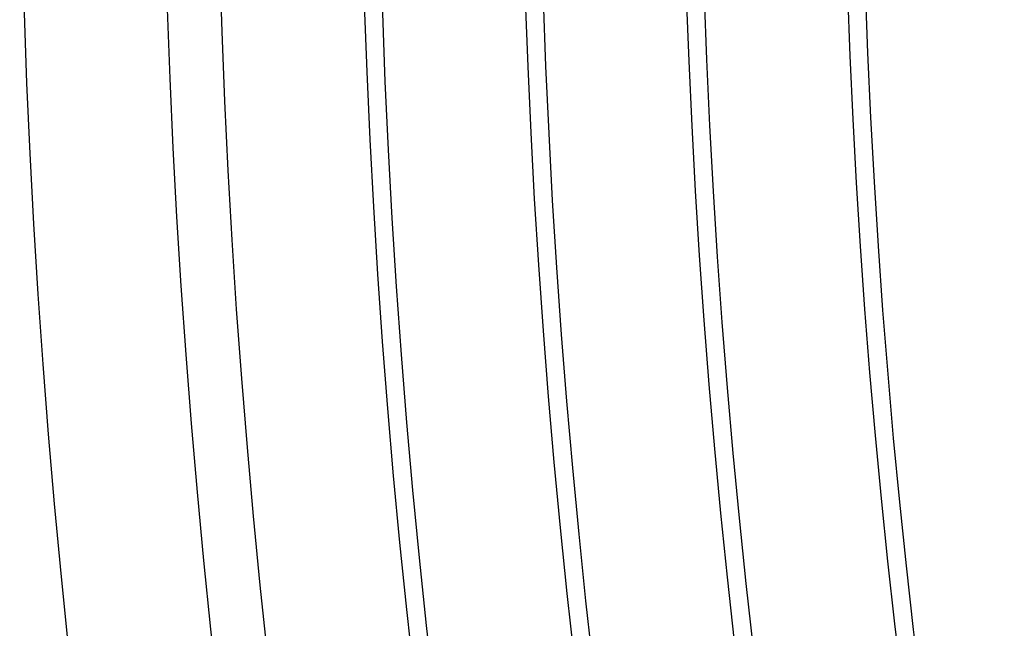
# Model space of a CAD drawing. Header units: millimetres. Extents: x -280 to 280, y -247 to 247.
# Tile 13 of 85: x -240 to -212, y -25 to -8. Entities that reach past the tile are written whole.
import ezdxf

# ---------------------------------------------------------------- set-up
doc = ezdxf.new("R2010")
doc.units = ezdxf.units.MM
doc.layers.add('THICK', color=7, linetype='Continuous')

msp = doc.modelspace()

# ---------------------------------------------------------------- linework, layer by layer
at = {"layer": 'THICK'}
for radius, start, end in [(225.5, 179.99998, 0), (221, 179.99998, 0), (216.5, 179.99998, 0), (230, 180.06501, 239.93498), (234.5, 180.15898, 239.84101), (240, 180.47668, 239.52336), (236, 180.48556, 239.51442), (230.5, 180.49714, 239.50285), (226, 180.50705, 239.49294), (221.5, 180.51736, 239.48262), (217, 180.52808, 239.47191)]:
    msp.add_arc((0, 0), radius, start, end, dxfattribs=at)

doc.saveas('drawing.dxf')
